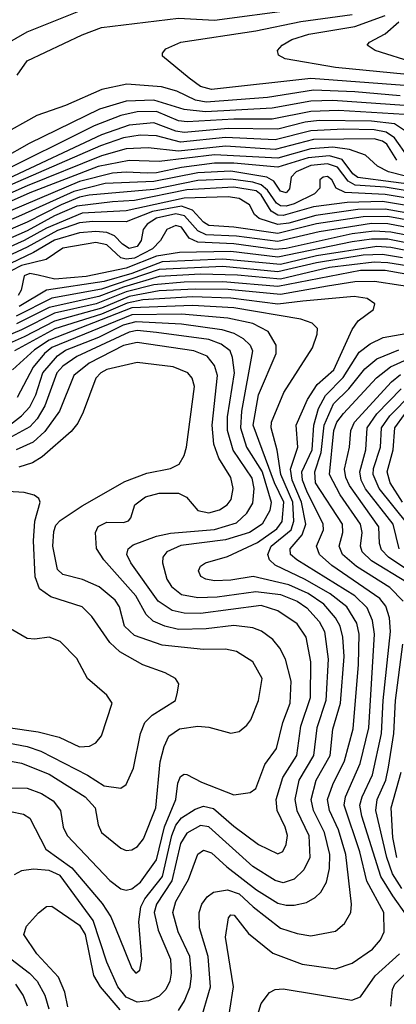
# Model space of a CAD drawing. Extents: x 997028 to 1115134, y 536408 to 618974.
# Tile 6 of 256: x 1001458 to 1002825, y 547661 to 551237. Entities that reach past the tile are written whole.
import ezdxf

# ---------------------------------------------------------------- set-up
doc = ezdxf.new("R2010")
doc.units = 0

msp = doc.modelspace()

# ---------------------------------------------------------------- linework, layer by layer
at = {"layer": '0CON10XD'}
for points in [[(1001044.6, 550654.6), (1001047.3, 550675), (1001059.6, 550685), (1001131.8, 550718.1), (1001158.9, 550741.1), (1001193.5, 550795), (1001245.2, 550855), (1001279.1, 550965), (1001315, 551038.3), (1001363.2, 551086.8), (1001405, 551147.2), (1001485, 551193.4), (1001685, 551273.2)], [(1001448.5, 551035), (1001485, 551087.3), (1001685, 551182.1), (1001755, 551208.1), (1002035, 551243), (1002165, 551235.1), (1002456.5, 551273.5)], [(1002855, 550997.5), (1002515, 551022.9), (1002153.9, 550983.9), (1002115, 550994), (1002073.6, 551025), (1001976.7, 551105), (1001976.7, 551115), (1001988.6, 551131.4), (1002043.3, 551155), (1002315, 551196.4), (1002479.1, 551230.9), (1002665, 551255.7)], [(1002865, 551038.1), (1002605, 551063.1), (1002421.2, 551095), (1002398.1, 551108.1), (1002394.2, 551125), (1002410.6, 551145), (1002445.4, 551165), (1002508.1, 551185), (1002675, 551212.4), (1002785, 551252.3)], [(1002895, 551079.5), (1002748, 551125), (1002720, 551145), (1002727.5, 551155), (1002785, 551185.2), (1002835, 551228.8)], [(1002839.2, 550960.8), (1002675, 550975.3), (1002525, 550980.5), (1002358, 550955), (1002135, 550937.4), (1002096.6, 550945), (1002028, 550978), (1001973.3, 550993.3), (1001846.9, 551003.1), (1001756.6, 550983.4), (1001625, 550926), (1001520.5, 550889.5), (1001385, 550814.5)], [(1002855, 550925.6), (1002595, 550943.7), (1002515, 550940.6), (1002375, 550915.5), (1002132.4, 550902.4), (1002055, 550911.4), (1001945.3, 550945.3), (1001845, 550941.7), (1001748.2, 550911.8), (1001492.3, 550787.7), (1001395, 550731.2), (1001278.8, 550685), (1001105, 550629.3), (1001065.4, 550635.4), (1001044.6, 550654.6)], [(1002855, 550892.7), (1002615, 550907.8), (1002515, 550904), (1002375, 550875.9), (1002235, 550875.9), (1002065.5, 550865.5), (1002035, 550869.5), (1001955, 550903.1), (1001885, 550903), (1001825, 550889.1), (1001728.9, 550851.1), (1001367.4, 550672.6)], [(1002854.4, 550835), (1002818.5, 550858.5), (1002735, 550868.8), (1002545, 550870.9), (1002495, 550864.7), (1002395, 550839.1), (1002215, 550842.1), (1002055, 550827.5), (1002025, 550831.8), (1001945, 550862.7), (1001855, 550853.8), (1001755, 550819.4), (1001415, 550658.7)], [(1002868.1, 550738.1), (1002818.3, 550808.3), (1002788.9, 550828.9), (1002745, 550837.3), (1002635, 550839.7), (1002515, 550833.6), (1002385, 550800.7), (1002205, 550809.4), (1002042.1, 550792.1), (1001955, 550815.3), (1001895, 550817.3), (1001835, 550807.5), (1001751.6, 550778.4), (1001225, 550550.4), (1000938.6, 550401.4), (1000875.6, 550354.4), (1000745, 550217.1), (1000495, 550074.1), (1000465, 550066.5), (1000385, 550074.1), (1000315.3, 550054.7)], [(1002827.1, 550727.1), (1002790.9, 550785), (1002775, 550796.4), (1002745, 550804.5), (1002525, 550801.5), (1002385, 550765.8), (1002205, 550777.5), (1002035, 550759), (1001925, 550771.3), (1001845, 550768.1), (1001755, 550742.7), (1001485, 550633.2), (1001235, 550523.5), (1000940.5, 550369.5), (1000891.5, 550328.5), (1000779.7, 550200.3), (1000733.2, 550166.8)], [(1002858.3, 550668.3), (1002797.3, 550685), (1002756.9, 550705), (1002713.8, 550745), (1002655.7, 550765.7), (1002595, 550773.7), (1002515, 550767.9), (1002395, 550733.8), (1002165, 550745.8), (1001965, 550722), (1001855, 550725.5), (1001743.3, 550703.3)], [(1002945, 550629.6), (1002685, 550664.1), (1002667.4, 550677.4), (1002629.2, 550729.2), (1002583.1, 550743.1), (1002505, 550735.7), (1002395, 550701.1), (1002235, 550715.4), (1002165, 550715.7), (1002045, 550700.5), (1001955, 550680.3), (1001920.4, 550679.6), (1001845, 550683.8), (1001795, 550679.6), (1001675, 550649.7), (1001125, 550415.5)], [(1002945, 550602.3), (1002785, 550628.4), (1002675.8, 550635.8), (1002650.5, 550650.5), (1002611.7, 550701.7), (1002575, 550713), (1002515, 550707.3), (1002461.7, 550685), (1002443.8, 550665), (1002437.4, 550622.6), (1002425, 550608.7), (1002405, 550614.8), (1002380.3, 550650.3), (1002355.3, 550665), (1002225, 550686.4), (1002105, 550680.9), (1001945, 550648.9), (1001768.2, 550641.8), (1001655, 550613.5), (1001465, 550526.6), (1001247, 550433)], [(1001743.3, 550703.3), (1001495, 550608.8), (1001285, 550515.5)], [(1002945, 550575.1), (1002785, 550602.5), (1002639.5, 550609.5), (1002607.3, 550625), (1002591.8, 550655), (1002575, 550667.1), (1002560, 550665), (1002548, 550655), (1002547.5, 550625), (1002528.5, 550605), (1002455, 550568.6), (1002425, 550560.2), (1002405, 550561.4), (1002390.2, 550570.2), (1002357.7, 550617.7), (1002335, 550637.4), (1002305, 550647.3), (1002225, 550657.5), (1002105, 550652.5), (1001945, 550620), (1001710.3, 550599.7), (1001675, 550592.1), (1001608.5, 550565), (1001485, 550501.8), (1001285, 550415.6)], [(1002955, 550547), (1002775, 550577.1), (1002646.8, 550573.2), (1002525, 550557.8), (1002415, 550526), (1002395, 550527.6), (1002371.2, 550541.2), (1002335, 550600.4), (1002317, 550615), (1002235, 550628.7), (1002065, 550619.5), (1001875, 550580.5), (1001794.7, 550575.2), (1001665, 550559.3), (1001584.8, 550525.2), (1001485, 550470.1), (1001305, 550391)], [(1002955, 550519.2), (1002785, 550549.5), (1002685, 550547.7), (1002533.5, 550526.5), (1002435, 550497.9), (1002395, 550492.7), (1002326.9, 550515), (1002310.1, 550530.1), (1002291.9, 550565), (1002255, 550587.8), (1002215, 550593.7), (1002055, 550589.1), (1001845, 550543.2), (1001685, 550534.3), (1001555, 550479.9), (1001475, 550435.4), (1001312.6, 550362.6)], [(1002965, 550491.1), (1002795, 550522), (1002705, 550521.6), (1002535, 550495.4), (1002395, 550461), (1002235, 550483.6), (1002145, 550489.8), (1002125, 550501.4), (1002085.6, 550545.6), (1002045, 550559.9), (1001939.7, 550540.3), (1001845, 550502.9), (1001724.2, 550504.2), (1001675, 550499.3), (1001595, 550470.9), (1001485, 550410.5), (1001285, 550317.6)], [(1002965, 550462.5), (1002795, 550495.1), (1002735, 550496.4), (1002545, 550466.3), (1002395, 550431.2), (1002245, 550450.4), (1002135, 550455.7), (1002105, 550470.3), (1002056.6, 550525), (1002025, 550531.7), (1001955, 550516.1), (1001920.6, 550495), (1001906.6, 550475), (1001898.6, 550435), (1001885, 550412.8), (1001855, 550405.5), (1001831.6, 550421.6), (1001802.1, 550452.1), (1001775, 550464.7), (1001735, 550468.4), (1001675, 550463.2), (1001585, 550435.9), (1001508.6, 550391.4), (1001367.5, 550325)], [(1002966, 550434), (1002805, 550466), (1002745, 550469.6), (1002665, 550459.9), (1002425, 550405.8), (1002385, 550402.8), (1002235, 550422.6), (1002105, 550428.9), (1002073.1, 550443.1), (1002045, 550483.4), (1002025, 550490.2), (1001992.7, 550475), (1001969.3, 550435), (1001940, 550405), (1001875, 550371.5), (1001845, 550367.7), (1001825, 550372), (1001775, 550419), (1001735, 550428.4), (1001615, 550407), (1001554.3, 550365.7), (1001464.3, 550344.3), (1001427.3, 550325)], [(1002965, 550405.8), (1002795, 550439.6), (1002735, 550440.2), (1002665, 550430.9), (1002395, 550374.8), (1002225, 550394.8), (1002038.1, 550391.9), (1001955, 550378.4), (1001845, 550334.2), (1001699.4, 550305), (1001585.3, 550295.3), (1001525, 550308.9), (1001495, 550315.1), (1001475, 550306.6), (1001463.6, 550255), (1001453, 550235)], [(1002955, 550379.7), (1002805, 550409.6), (1002755, 550413.2), (1002535, 550379.4), (1002405, 550348.5), (1002195, 550367.9), (1001975, 550357.2), (1001865.5, 550315), (1001765, 550286.6), (1001555.5, 550254.5), (1001456.7, 550195)], [(1002847.9, 550372.1), (1002775, 550384.5), (1002705, 550381.8), (1002535, 550353.9), (1002395, 550321.2), (1002195, 550340.5), (1001965, 550330.1), (1001755, 550258.5), (1001575, 550225.6), (1001445, 550160.7)], [(1002955, 550328.3), (1002795, 550354.2), (1002745, 550356.6), (1002583.2, 550336.8), (1002405, 550294.9), (1002249, 550309), (1002115, 550313), (1001965, 550304.3), (1001835, 550265.5), (1001745, 550231.3), (1001565, 550191.5), (1001447, 550133)], [(1002955, 550296), (1002785, 550325.7), (1002695, 550325.8), (1002395, 550267.6), (1002195, 550285.3), (1002055, 550284.3), (1001945, 550274.3)], [(1001945, 550274.3), (1001845, 550249.2), (1001735.7, 550205.7), (1001585, 550170.8), (1001465, 550111.3), (1001309.1, 550045)], [(1002937.1, 550257.1), (1002745.8, 550285.8), (1002675, 550285.1), (1002575, 550269.5), (1002405, 550239.5), (1002215, 550256.7), (1002095, 550258.8), (1001965, 550251.9), (1001855, 550231.9), (1001755, 550189.4), (1001585, 550142.6), (1001475, 550084.8), (1001375, 550041.8)], [(1002208.1, 547555), (1002234.8, 547724.8), (1002205.3, 547905), (1002215.6, 547975), (1002225, 547986.9), (1002237.1, 547985), (1002288.3, 547918.3), (1002377.3, 547847.3), (1002483.1, 547806.9), (1002605, 547790), (1002665, 547810.4), (1002738.6, 547861.4), (1002767.8, 547895), (1002780.8, 547925), (1002780, 547995), (1002718.2, 548108.2), (1002692.6, 548215), (1002636.3, 548385), (1002640.8, 548415), (1002693.8, 548536.2), (1002725.4, 548665), (1002746, 549006), (1002739.2, 549055), (1002718.9, 549101.1), (1002675, 549144.9), (1002464.7, 549275), (1002441.4, 549295), (1002440, 549315), (1002483.8, 549366.2), (1002496.6, 549405), (1002481.4, 549485), (1002447.4, 549565), (1002441.4, 549605), (1002468.3, 549685), (1002462.1, 549765), (1002502.7, 549857.3), (1002537.9, 549912.1), (1002598.3, 549965), (1002665, 550112.3), (1002687.1, 550142.9), (1002742.9, 550185), (1002747.5, 550205), (1002720, 550225), (1002672, 550232), (1002485.5, 550214.4), (1002395, 550204.3), (1002225, 550226), (1002085, 550230.3), (1001905, 550219.7), (1001847.8, 550207.8), (1001755, 550167.4), (1001585.9, 550114.1), (1001439.4, 550035)], [(1002113.4, 547596.6), (1002151.2, 547725), (1002141.7, 547835), (1002111.3, 547938.7), (1002109.7, 547995), (1002119.4, 548025), (1002138.5, 548051.5), (1002161.4, 548068.6), (1002212.3, 548077.7), (1002255, 548062.4), (1002305.5, 548015.5), (1002405, 547937.5), (1002465, 547918.1), (1002515, 547910.6), (1002605, 547927.3), (1002636.7, 547955), (1002660.4, 547995), (1002662.8, 548025), (1002642.4, 548205), (1002615, 548294.6), (1002582.6, 548365), (1002575.8, 548405), (1002595, 548460), (1002637.3, 548545), (1002668.2, 548661.8), (1002688.2, 548895), (1002689.9, 549005), (1002681.4, 549045), (1002645.2, 549105), (1002585, 549152), (1002495, 549204.6), (1002385.7, 549255.7), (1002364.4, 549275), (1002358.5, 549295), (1002371.4, 549325), (1002443.1, 549385), (1002453.8, 549416.2), (1002449.8, 549485), (1002406.1, 549585), (1002393.3, 549673.3), (1002370.9, 549755), (1002372.2, 549775), (1002416.9, 549883.1), (1002521.2, 550045), (1002538.1, 550095), (1002538.6, 550115), (1002520, 550135), (1002478.9, 550148.9), (1002235, 550190.4), (1002085, 550199.4), (1001865, 550190.1), (1001565, 550073.8), (1001511.7, 550038.3), (1001432, 549965)], [(1002035, 547639.3), (1002056.5, 547673.5), (1002076.6, 547725), (1002082.1, 547765), (1002075.5, 547835), (1002033, 547925), (1002014.1, 547995), (1002024.5, 548035), (1002071.4, 548115), (1002105, 548206.8), (1002125, 548220.8), (1002155, 548211.6), (1002210.3, 548160.3), (1002317.5, 548077.5), (1002395, 548029.2), (1002425, 548020.9), (1002455, 548021), (1002498.8, 548031.2), (1002531.1, 548048.9), (1002551.1, 548068.9), (1002571.7, 548105), (1002582.9, 548155), (1002583.8, 548205), (1002564.3, 548285), (1002524.9, 548365), (1002516.4, 548405), (1002534.2, 548475), (1002584.9, 548565), (1002595, 548660.8), (1002622.4, 548755), (1002636, 548925), (1002631.3, 548995), (1002621.5, 549035), (1002604.1, 549065), (1002561.6, 549115), (1002505, 549153.5), (1002435, 549185.1), (1002305.2, 549214.8), (1002225, 549201.7), (1002165, 549199.8), (1002134.2, 549205), (1002115.7, 549215), (1002107.8, 549235), (1002115, 549252.5), (1002132.5, 549265), (1002212.3, 549287.7), (1002321.1, 549338.9), (1002392, 549388), (1002410.7, 549415), (1002417, 549485), (1002383.4, 549555), (1002305.9, 549765), (1002325.4, 549874.6), (1002388.6, 550025), (1002388.9, 550055), (1002360.7, 550105), (1002304, 550134), (1002213.6, 550153.6), (1002045, 550167.5), (1001865, 550165.4), (1001575, 550046.7), (1001548.2, 550025), (1001507.1, 549975), (1001449.6, 549865)], [(1001425, 548361.6), (1001472.3, 548352.3), (1001495, 548337.7), (1001552.5, 548225), (1001647.2, 548157.2), (1001757.4, 548027.4), (1001788.7, 547978.7), (1001819, 547905), (1001865, 547791.2), (1001880, 547775), (1001894, 547785), (1001901.5, 547825), (1001891.2, 547961.2), (1001897.3, 548015), (1001912.1, 548045), (1001976.1, 548125), (1002010.1, 548275), (1002025, 548312.5), (1002045, 548338.4), (1002095, 548370.2), (1002125, 548380.5), (1002162.2, 548372.2), (1002235, 548307.9), (1002325, 548241.3), (1002395, 548207.3), (1002413.4, 548216.6), (1002425, 548241.2), (1002429.7, 548275), (1002422.2, 548305), (1002392.8, 548365), (1002389.4, 548405), (1002412.8, 548485), (1002463.6, 548565), (1002478.1, 548671.9), (1002513.9, 548775), (1002515.2, 548905), (1002497.8, 548995), (1002465, 549043.5), (1002395, 549090.8), (1002335, 549109.3), (1002115, 549080.5), (1002055, 549081.9), (1002012, 549092), (1001960.9, 549125), (1001861.2, 549265), (1001847.5, 549295), (1001852.2, 549315), (1001869.8, 549330.2), (1001955, 549361.9), (1002005, 549372.1), (1002165, 549385.9), (1002245, 549409.4), (1002283, 549445), (1002305, 549481.1), (1002309.7, 549535), (1002302.5, 549572.5), (1002233.2, 549673.2), (1002213, 549745), (1002212.6, 549795), (1002237.4, 549955), (1002230.8, 550010.8), (1002221.6, 550035), (1002189.2, 550059.2), (1002145, 550076), (1001955, 550101.4), (1001885, 550107.8), (1001855, 550102.7), (1001665, 550013.3), (1001615, 549978.5), (1001592.8, 549955), (1001550, 549835), (1001522.1, 549787.9), (1001495, 549758.1), (1001415.3, 549714.8)], [(1001421, 549765), (1001465, 549798.3), (1001495, 549831.7), (1001516.6, 549875), (1001542.2, 549955), (1001595, 550016.7), (1001625, 550036.8), (1001745.5, 550084.5), (1001835, 550129.1), (1001880.8, 550140.8), (1002045, 550132.8), (1002192.2, 550112.2), (1002235, 550098.4), (1002269.2, 550079.2), (1002294.3, 550055), (1002303.2, 550035), (1002263.7, 549815), (1002260, 549755), (1002281.3, 549685), (1002338, 549595), (1002370.6, 549485), (1002366.2, 549455), (1002338.8, 549405), (1002292.2, 549375), (1002205, 549348), (1002042.8, 549327.2), (1001992.5, 549305), (1001978.2, 549285), (1001976.7, 549265), (1001992.3, 549205), (1002009.1, 549179.1), (1002045, 549149.4), (1002105, 549138.5), (1002175, 549141.4), (1002315, 549161), (1002405, 549150), (1002465.1, 549125.1), (1002500.8, 549100.8), (1002545, 549051.9), (1002564.5, 549015), (1002577.9, 548915), (1002570, 548765), (1002536.9, 548665), (1002525.2, 548565), (1002471.1, 548475), (1002456.3, 548405), (1002464.2, 548365), (1002507.5, 548275), (1002511.3, 548195), (1002490.1, 548149.9), (1002455, 548115.8), (1002415, 548103.1), (1002385, 548110.8), (1002305, 548161.6), (1002145, 548306.3), (1002115, 548310.5), (1002065, 548282.9), (1002042.4, 548245), (1002010.8, 548109.2), (1001954.3, 548025), (1001945.7, 547995), (1001960.7, 547930.7), (1002005.2, 547825), (1002008.1, 547775), (1002003, 547745), (1001988.3, 547715), (1001965, 547691.2), (1001925.8, 547674.2), (1001885, 547669), (1001845, 547687.7), (1001814.6, 547725), (1001774.5, 547815), (1001725.3, 547965.3), (1001605, 548128.7), (1001565, 548146.8), (1001507.9, 548152.1), (1001465, 548146.2), (1001438.5, 548131.5)], [(1002813.1, 548055), (1002768.9, 548125), (1002700.1, 548345), (1002693.4, 548385), (1002700.8, 548415), (1002739, 548495), (1002771.6, 548645), (1002777.2, 548765), (1002803.7, 549015), (1002800, 549065), (1002787.3, 549107.3), (1002766, 549135), (1002591.3, 549255), (1002546.1, 549295), (1002536.1, 549325), (1002560.6, 549385), (1002559.6, 549405), (1002500.6, 549525), (1002484.3, 549565), (1002482.9, 549595), (1002519.6, 549675), (1002525.3, 549765), (1002542.3, 549825), (1002568, 549872), (1002632.9, 549937.1), (1002690.7, 550029.3), (1002729.9, 550060.1), (1002777.5, 550082.5), (1002962.9, 550115)], [(1001417.8, 548447.8), (1001485, 548446.5), (1001537.3, 548427.3), (1001579.8, 548399.8), (1001606.6, 548365), (1001615.9, 548305), (1001630, 548275), (1001785, 548110.9), (1001825, 548080.3), (1001845, 548075.3), (1001865, 548080.8), (1001896.5, 548105), (1001955, 548185.9), (1001983.6, 548306.4), (1002024.8, 548404.8), (1002031.6, 548465), (1002041.4, 548488.6), (1002055, 548497.3), (1002065, 548495.5), (1002117.8, 548467.8), (1002235, 548422.5), (1002295, 548430.8), (1002315, 548444.5), (1002347.5, 548532.5), (1002389.9, 548590.1), (1002412.8, 548685), (1002439.6, 548755), (1002443, 548835), (1002423.6, 548915), (1002402.8, 548955), (1002376.7, 548986.7), (1002336.2, 549016.2), (1002305, 549028.4), (1002235, 549037.2), (1002134.8, 549024.8), (1002035, 549023), (1001984.6, 549034.6), (1001942.6, 549052.6), (1001917, 549077), (1001879.8, 549145), (1001764.1, 549275), (1001736.9, 549316.9), (1001733.9, 549375), (1001743, 549397), (1001775, 549412.2), (1001835, 549411.5), (1001853.2, 549416.8), (1001862.1, 549427.9), (1001876.2, 549475), (1001915, 549503.8), (1001965, 549517.8), (1002035, 549517.1), (1002063.2, 549503.2), (1002105.1, 549455.2), (1002145, 549445.9), (1002183.5, 549456.5), (1002211.6, 549475), (1002225.8, 549495), (1002232.8, 549535), (1002224.2, 549575), (1002181.2, 549645), (1002163, 549695), (1002157, 549765), (1002176.1, 549945), (1002165, 549981.8), (1002138.4, 550015), (1002090.8, 550035), (1001884.9, 550064.9), (1001835, 550053.8), (1001710.9, 549989.1), (1001655.2, 549945), (1001602.5, 549815), (1001549, 549741), (1001506.6, 549703.4), (1001445.3, 549674.7)], [(1002850, 549125), (1002801.7, 549175), (1002681, 549251), (1002630, 549295), (1002618, 549325), (1002631.7, 549375), (1002629.8, 549405), (1002532.4, 549555), (1002529.4, 549595), (1002552.5, 549665), (1002562.9, 549765), (1002597.7, 549842.3), (1002653.3, 549896.7), (1002711.2, 549968.8), (1002755, 550005.2), (1002835, 550038.1)], [(1002861.7, 549195), (1002735, 549271.4), (1002701.9, 549305), (1002694.8, 549325), (1002701.2, 549375), (1002695.5, 549405), (1002621.2, 549511.2), (1002582.6, 549585), (1002598.7, 549745), (1002609.7, 549775), (1002633.1, 549806.9), (1002753.8, 549936.2), (1002803.9, 549976.1), (1002866.2, 550003.8)], [(1001405, 548548.3), (1001465, 548536.5), (1001565, 548497.3), (1001695.9, 548415), (1001731.6, 548375), (1001743.6, 548313.6), (1001755.4, 548285), (1001825, 548228.8), (1001845, 548220.4), (1001865, 548222.1), (1001885.6, 548234.4), (1001907.3, 548262.7), (1001952.8, 548375), (1001968.1, 548541.9), (1001982.2, 548597.8), (1002000, 548635), (1002037.7, 548662.3), (1002105, 548670.9), (1002145, 548668.2), (1002225, 548645.5), (1002255, 548652.7), (1002283.1, 548675), (1002296.9, 548695), (1002325.4, 548765), (1002337.8, 548845), (1002305, 548905.6), (1002245, 548942.7), (1002205, 548950.6), (1002125, 548949.3), (1001975, 548965.2), (1001875, 549000.2), (1001838.1, 549035), (1001820.3, 549105), (1001805, 549128.8), (1001747.1, 549177.1), (1001686.2, 549203.8), (1001615, 549222.3), (1001595, 549240), (1001578.9, 549325), (1001581.5, 549378.5), (1001588.8, 549401.2), (1001605, 549418.8), (1001685, 549471.4), (1001839.7, 549560.3), (1001919.2, 549590.8), (1002005, 549607.5), (1002037.2, 549622.8), (1002055, 549653.8), (1002063.8, 549685), (1002092.5, 549905), (1002084.6, 549935), (1002068.2, 549955), (1002015, 549976.5), (1001885, 549992.5), (1001775, 549966.5), (1001753.2, 549955), (1001734.8, 549935), (1001688.5, 549811.5), (1001668.7, 549771.3), (1001645, 549741.8), (1001540.2, 549649.8), (1001505, 549628), (1001455, 549612.6)], [(1002903.4, 549213.4), (1002796.3, 549285), (1002771.8, 549311.8), (1002764.8, 549335), (1002762.4, 549395), (1002654.9, 549545), (1002641.5, 549575), (1002636.9, 549605), (1002655.2, 549685), (1002660.6, 549745), (1002673.9, 549775), (1002808.1, 549921.9), (1002840.9, 549949.1)], [(1002835.5, 549315), (1002814.1, 549405), (1002713.7, 549533.7), (1002697.9, 549565), (1002692.6, 549595), (1002714.6, 549675), (1002720, 549755), (1002754.8, 549805.2), (1002843.1, 549896.9)], [(1002866.7, 549405), (1002762.6, 549535), (1002741.8, 549585), (1002743, 549607), (1002768, 549685), (1002771.7, 549755), (1002801.2, 549798.8), (1002881, 549879)], [(1002848.2, 549485), (1002803, 549555), (1002792.4, 549595), (1002814.2, 549675), (1002819.3, 549755), (1002855, 549803.3)], [(1001415, 548611.3), (1001485, 548597.7), (1001535, 548580.5), (1001704.1, 548494.1), (1001765, 548455.2), (1001825, 548446.7), (1001845, 548460), (1001871, 548519), (1001896.4, 548645), (1001913, 548685), (1001939, 548711), (1002023.3, 548765), (1002031.1, 548795), (1002035.7, 548825), (1002024.3, 548845), (1001985.7, 548865.7), (1001905, 548894), (1001821.4, 548941.4), (1001784.8, 548974.8), (1001719.7, 549069.7), (1001685, 549104.6), (1001570.7, 549140.7), (1001530.5, 549170.5), (1001513.8, 549213.8), (1001508.8, 549345), (1001513.7, 549416.3), (1001532.5, 549485), (1001527.9, 549497.9), (1001510.5, 549510.5), (1001475, 549519.7), (1001415, 549523.8)], [(1001416.7, 548666.7), (1001525, 548651.3), (1001601.2, 548631.2), (1001675, 548596), (1001711.5, 548598.5), (1001735, 548611.4), (1001755, 548636.2), (1001794.3, 548755), (1001775, 548784.3), (1001704.3, 548845), (1001665, 548917.5), (1001605, 548978.6), (1001565, 548994.4), (1001513, 548987), (1001485, 548990), (1001424.3, 549025)], [(1002845, 548082), (1002811.1, 548135), (1002790.9, 548195), (1002750.8, 548365), (1002755.4, 548405), (1002786.9, 548475), (1002797.4, 548522.6), (1002816.6, 548645), (1002821.9, 548765), (1002848.8, 548968.8)], [(1002826.7, 548195), (1002812.5, 548267.5), (1002806.9, 548375), (1002842.4, 548505)], [(1002862.5, 547985), (1002813.1, 548055)], [(1001632.6, 547652.6), (1001622.4, 547705), (1001599.5, 547759.5), (1001520.4, 547845), (1001473.8, 547915), (1001482.5, 547945), (1001526.7, 547993.3), (1001555, 548017.1), (1001575, 548018.1), (1001675, 547948.4), (1001695.4, 547915), (1001726.5, 547766.5), (1001749.8, 547725), (1001821.3, 547641.3)], [(1001395, 547850.5), (1001494, 547774), (1001521.6, 547745), (1001549.3, 547695), (1001564.4, 547645)], [(1002308.9, 547581.1), (1002335.2, 547664.8), (1002365.3, 547704.8), (1002385.3, 547714.8), (1002415, 547717.9), (1002663.8, 547676.2), (1002695, 547688.2), (1002748.4, 547765), (1002836.6, 547845)], [(1002805.8, 547655), (1002811.7, 547715), (1002820, 547735), (1002906.7, 547823.3)], [(1001486.9, 547655), (1001471.3, 547695), (1001444.6, 547734.6)]]:
    msp.add_lwpolyline(points, dxfattribs=at)

doc.saveas('drawing.dxf')
